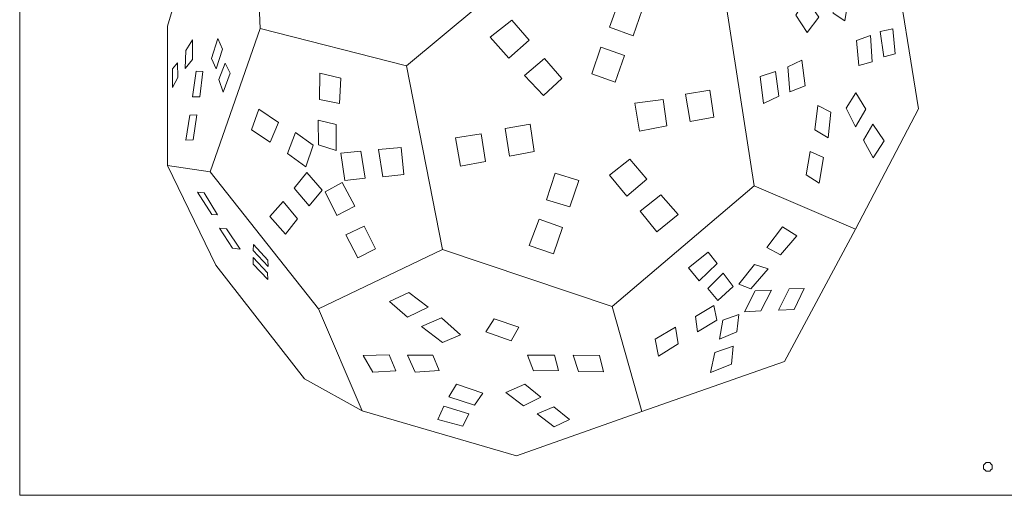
# Model space of a CAD drawing. Header units: millimetres. Extents: x -153 to 179, y -214 to 212.
# Tile 27 of 33: x -152 to -28, y 87 to 147. Entities that reach past the tile are written whole.
import ezdxf

# ---------------------------------------------------------------- set-up
doc = ezdxf.new("R2010")
doc.units = ezdxf.units.MM
doc.header["$MEASUREMENT"] = 0
doc.layers.add('Layer 1', color=7, linetype='Continuous')

msp = doc.modelspace()

# ---------------------------------------------------------------- linework, layer by layer
at = {"layer": 'Layer 1', "color": 1, "lineweight": 9}
for points, knots in [([(-151.5516, 212.2523), (-151.5516, 212.2523), (-26.5516, 212.2523), (-26.5516, 212.2523), (-26.5516, 212.2523), (-26.5516, 212.2523), (-26.5516, 87.2523), (-26.5516, 87.2523), (-26.5516, 87.2523), (-26.5516, 87.2523), (-151.5516, 87.2523), (-151.5516, 87.2523), (-151.5516, 87.2523), (-151.5516, 87.2523), (-151.5516, 212.2523), (-151.5516, 212.2523)], [0, 0, 0, 0, 0.2, 0.2, 0.2, 0.2, 0.4, 0.4, 0.4, 0.4, 0.6, 0.6, 0.6, 0.6, 1, 1, 1, 1]), ([(-29.573, 91.0516), (-29.573, 91.0516), (-29.573, 90.8238), (-29.573, 90.8238), (-29.573, 90.8238), (-29.573, 90.8238), (-29.573, 90.596), (-29.573, 90.596), (-29.573, 90.596), (-29.573, 90.596), (-29.7341, 90.4349), (-29.7341, 90.4349), (-29.7341, 90.4349), (-29.7341, 90.4349), (-29.8952, 90.2738), (-29.8952, 90.2738), (-29.8952, 90.2738), (-29.8952, 90.2738), (-30.123, 90.2738), (-30.123, 90.2738), (-30.123, 90.2738), (-30.123, 90.2738), (-30.3509, 90.2738), (-30.3509, 90.2738), (-30.3509, 90.2738), (-30.3509, 90.2738), (-30.512, 90.4349), (-30.512, 90.4349), (-30.512, 90.4349), (-30.512, 90.4349), (-30.673, 90.596), (-30.673, 90.596), (-30.673, 90.596), (-30.673, 90.596), (-30.673, 90.8238), (-30.673, 90.8238), (-30.673, 90.8238), (-30.673, 90.8238), (-30.673, 91.0516), (-30.673, 91.0516), (-30.673, 91.0516), (-30.673, 91.0516), (-30.512, 91.2127), (-30.512, 91.2127), (-30.512, 91.2127), (-30.512, 91.2127), (-30.3509, 91.3738), (-30.3509, 91.3738), (-30.3509, 91.3738), (-30.3509, 91.3738), (-30.123, 91.3738), (-30.123, 91.3738), (-30.123, 91.3738), (-30.123, 91.3738), (-29.8952, 91.3738), (-29.8952, 91.3738), (-29.8952, 91.3738), (-29.8952, 91.3738), (-29.7341, 91.2127), (-29.7341, 91.2127), (-29.7341, 91.2127), (-29.7341, 91.2127), (-29.573, 91.0516), (-29.573, 91.0516)], [0, 0, 0, 0, 0.05882353, 0.05882353, 0.05882353, 0.05882353, 0.11764706, 0.11764706, 0.11764706, 0.11764706, 0.17647059, 0.17647059, 0.17647059, 0.17647059, 0.23529412, 0.23529412, 0.23529412, 0.23529412, 0.29411765, 0.29411765, 0.29411765, 0.29411765, 0.35294118, 0.35294118, 0.35294118, 0.35294118, 0.41176471, 0.41176471, 0.41176471, 0.41176471, 0.47058824, 0.47058824, 0.47058824, 0.47058824, 0.52941176, 0.52941176, 0.52941176, 0.52941176, 0.58823529, 0.58823529, 0.58823529, 0.58823529, 0.64705882, 0.64705882, 0.64705882, 0.64705882, 0.70588235, 0.70588235, 0.70588235, 0.70588235, 0.76470588, 0.76470588, 0.76470588, 0.76470588, 0.82352941, 0.82352941, 0.82352941, 0.82352941, 0.88235294, 0.88235294, 0.88235294, 0.88235294, 1, 1, 1, 1])]:
    msp.add_open_spline(points, degree=3, knots=knots, dxfattribs=at)
at = {"layer": 'Layer 1', "color": 5, "lineweight": 9}
for points, knots in [([(-122.1803, 164.9137), (-122.1803, 164.9137), (-121.3986, 145.8586), (-121.3986, 145.8586), (-121.3986, 145.8586), (-121.3986, 145.8586), (-103.0276, 141.1682), (-103.0276, 141.1682), (-103.0276, 141.1682), (-103.0276, 141.1682), (-85.1451, 156.119), (-85.1451, 156.119), (-85.1451, 156.119), (-85.1451, 156.119), (-87.0995, 175.7603), (-87.0995, 175.7603)], [0, 0, 0, 0, 0.2, 0.2, 0.2, 0.2, 0.4, 0.4, 0.4, 0.4, 0.6, 0.6, 0.6, 0.6, 1, 1, 1, 1]), ([(-121.3986, 145.8586), (-121.3986, 145.8586), (-127.6525, 127.8785), (-127.6525, 127.8785), (-127.6525, 127.8785), (-127.6525, 127.8785), (-133.027, 128.6602), (-133.027, 128.6602), (-133.027, 128.6602), (-133.027, 128.6602), (-133.027, 146.1517), (-133.027, 146.1517), (-133.027, 146.1517), (-133.027, 146.1517), (-127.7502, 163.8388), (-127.7502, 163.8388)], [0, 0, 0, 0, 0.2, 0.2, 0.2, 0.2, 0.4, 0.4, 0.4, 0.4, 0.6, 0.6, 0.6, 0.6, 1, 1, 1, 1]), ([(-53.289, 162.8616), (-53.289, 162.8616), (-41.9536, 155.3372), (-41.9536, 155.3372), (-41.9536, 155.3372), (-41.9536, 155.3372), (-38.8266, 135.7936), (-38.8266, 135.7936), (-38.8266, 135.7936), (-38.8266, 135.7936), (-46.7418, 120.6474), (-46.7418, 120.6474)], [0, 0, 0, 0, 0.25, 0.25, 0.25, 0.25, 0.5, 0.5, 0.5, 0.5, 1, 1, 1, 1]), ([(-47.5748, 149.932), (-47.5748, 149.932), (-49.1872, 151.0558), (-49.1872, 151.0558), (-49.1872, 151.0558), (-49.1872, 151.0558), (-49.5292, 147.7822), (-49.5292, 147.7822), (-49.5292, 147.7822), (-49.5292, 147.7822), (-48.0634, 146.805), (-48.0634, 146.805), (-48.0634, 146.805), (-48.0634, 146.805), (-47.5748, 149.932), (-47.5748, 149.932)], [0, 0, 0, 0, 0.2, 0.2, 0.2, 0.2, 0.4, 0.4, 0.4, 0.4, 0.6, 0.6, 0.6, 0.6, 1, 1, 1, 1]), ([(-54.2196, 147.5379), (-54.2196, 147.5379), (-52.9493, 149.6877), (-52.9493, 149.6877), (-52.9493, 149.6877), (-52.9493, 149.6877), (-51.337, 147.2936), (-51.337, 147.2936), (-51.337, 147.2936), (-51.337, 147.2936), (-52.8028, 145.3393), (-52.8028, 145.3393), (-52.8028, 145.3393), (-52.8028, 145.3393), (-54.2196, 147.5379), (-54.2196, 147.5379)], [0, 0, 0, 0, 0.2, 0.2, 0.2, 0.2, 0.4, 0.4, 0.4, 0.4, 0.6, 0.6, 0.6, 0.6, 1, 1, 1, 1]), ([(-76.362, 149.3915), (-76.362, 149.3915), (-73.4794, 148.2189), (-73.4794, 148.2189), (-73.4794, 148.2189), (-73.4794, 148.2189), (-74.6276, 144.9454), (-74.6276, 144.9454), (-74.6276, 144.9454), (-74.6276, 144.9454), (-77.5835, 146.0447), (-77.5835, 146.0447), (-77.5835, 146.0447), (-77.5835, 146.0447), (-76.362, 149.3915), (-76.362, 149.3915)], [0, 0, 0, 0, 0.2, 0.2, 0.2, 0.2, 0.4, 0.4, 0.4, 0.4, 0.6, 0.6, 0.6, 0.6, 1, 1, 1, 1]), ([(-92.5588, 144.7744), (-92.5588, 144.7744), (-89.8227, 146.9241), (-89.8227, 146.9241), (-89.8227, 146.9241), (-89.8227, 146.9241), (-87.6729, 144.3835), (-87.6729, 144.3835), (-87.6729, 144.3835), (-87.6729, 144.3835), (-90.2136, 142.1359), (-90.2136, 142.1359), (-90.2136, 142.1359), (-90.2136, 142.1359), (-92.5588, 144.7744), (-92.5588, 144.7744)], [0, 0, 0, 0, 0.2, 0.2, 0.2, 0.2, 0.4, 0.4, 0.4, 0.4, 0.6, 0.6, 0.6, 0.6, 1, 1, 1, 1]), ([(-42.0538, 145.8278), (-42.0538, 145.8278), (-43.6172, 145.4858), (-43.6172, 145.4858), (-43.6172, 145.4858), (-43.6172, 145.4858), (-43.1775, 142.31), (-43.1775, 142.31), (-43.1775, 142.31), (-43.1775, 142.31), (-41.7606, 142.7008), (-41.7606, 142.7008), (-41.7606, 142.7008), (-41.7606, 142.7008), (-42.0538, 145.8278), (-42.0538, 145.8278)], [0, 0, 0, 0, 0.2, 0.2, 0.2, 0.2, 0.4, 0.4, 0.4, 0.4, 0.6, 0.6, 0.6, 0.6, 1, 1, 1, 1]), ([(-127.4801, 142.1033), (-127.4801, 142.1033), (-126.6983, 144.6195), (-126.6983, 144.6195), (-126.6983, 144.6195), (-126.6983, 144.6195), (-126.1364, 143.2759), (-126.1364, 143.2759), (-126.1364, 143.2759), (-126.1364, 143.2759), (-126.9182, 140.8085), (-126.9182, 140.8085), (-126.9182, 140.8085), (-126.9182, 140.8085), (-127.4801, 142.1033), (-127.4801, 142.1033)], [0, 0, 0, 0, 0.2, 0.2, 0.2, 0.2, 0.4, 0.4, 0.4, 0.4, 0.6, 0.6, 0.6, 0.6, 1, 1, 1, 1]), ([(-44.8387, 144.9972), (-44.8387, 144.9972), (-46.5976, 144.362), (-46.5976, 144.362), (-46.5976, 144.362), (-46.5976, 144.362), (-46.3045, 141.2351), (-46.3045, 141.2351), (-46.3045, 141.2351), (-46.3045, 141.2351), (-44.6433, 141.6748), (-44.6433, 141.6748), (-44.6433, 141.6748), (-44.6433, 141.6748), (-44.8387, 144.9972), (-44.8387, 144.9972)], [0, 0, 0, 0, 0.2, 0.2, 0.2, 0.2, 0.4, 0.4, 0.4, 0.4, 0.6, 0.6, 0.6, 0.6, 1, 1, 1, 1]), ([(-130.7292, 143.0805), (-130.7292, 143.0805), (-129.8742, 144.4485), (-129.8742, 144.4485), (-129.8742, 144.4485), (-129.8742, 144.4485), (-129.8742, 141.9567), (-129.8742, 141.9567), (-129.8742, 141.9567), (-129.8742, 141.9567), (-130.7781, 140.8574), (-130.7781, 140.8574), (-130.7781, 140.8574), (-130.7781, 140.8574), (-130.7292, 143.0805), (-130.7292, 143.0805)], [0, 0, 0, 0, 0.2, 0.2, 0.2, 0.2, 0.4, 0.4, 0.4, 0.4, 0.6, 0.6, 0.6, 0.6, 1, 1, 1, 1]), ([(-79.8066, 140.1816), (-79.8066, 140.1816), (-78.6584, 143.504), (-78.6584, 143.504), (-78.6584, 143.504), (-78.6584, 143.504), (-75.678, 142.4535), (-75.678, 142.4535), (-75.678, 142.4535), (-75.678, 142.4535), (-76.8507, 139.1311), (-76.8507, 139.1311), (-76.8507, 139.1311), (-76.8507, 139.1311), (-79.8066, 140.1816), (-79.8066, 140.1816)], [0, 0, 0, 0, 0.2, 0.2, 0.2, 0.2, 0.4, 0.4, 0.4, 0.4, 0.6, 0.6, 0.6, 0.6, 1, 1, 1, 1]), ([(-88.2377, 139.9576), (-88.2377, 139.9576), (-85.7186, 142.0871), (-85.7186, 142.0871), (-85.7186, 142.0871), (-85.7186, 142.0871), (-83.5688, 139.5953), (-83.5688, 139.5953), (-83.5688, 139.5953), (-83.5688, 139.5953), (-85.8651, 137.4455), (-85.8651, 137.4455), (-85.8651, 137.4455), (-85.8651, 137.4455), (-88.2377, 139.9576), (-88.2377, 139.9576)], [0, 0, 0, 0, 0.2, 0.2, 0.2, 0.2, 0.4, 0.4, 0.4, 0.4, 0.6, 0.6, 0.6, 0.6, 1, 1, 1, 1]), ([(-132.366, 140.8085), (-132.366, 140.8085), (-131.7552, 141.5414), (-131.7552, 141.5414), (-131.7552, 141.5414), (-131.7552, 141.5414), (-131.7064, 139.7092), (-131.7064, 139.7092), (-131.7064, 139.7092), (-131.7064, 139.7092), (-132.3904, 138.4633), (-132.3904, 138.4633), (-132.3904, 138.4633), (-132.3904, 138.4633), (-132.366, 140.8085), (-132.366, 140.8085)], [0, 0, 0, 0, 0.2, 0.2, 0.2, 0.2, 0.4, 0.4, 0.4, 0.4, 0.6, 0.6, 0.6, 0.6, 1, 1, 1, 1]), ([(-125.7944, 141.517), (-125.7944, 141.517), (-125.1349, 140.2467), (-125.1349, 140.2467), (-125.1349, 140.2467), (-125.1349, 140.2467), (-126.0388, 137.8526), (-126.0388, 137.8526), (-126.0388, 137.8526), (-126.0388, 137.8526), (-126.5762, 139.4405), (-126.5762, 139.4405), (-126.5762, 139.4405), (-126.5762, 139.4405), (-125.7944, 141.517), (-125.7944, 141.517)], [0, 0, 0, 0, 0.2, 0.2, 0.2, 0.2, 0.4, 0.4, 0.4, 0.4, 0.6, 0.6, 0.6, 0.6, 1, 1, 1, 1]), ([(-114.0695, 110.6801), (-114.0695, 110.6801), (-98.5324, 118.1066), (-98.5324, 118.1066), (-98.5324, 118.1066), (-98.5324, 118.1066), (-103.0276, 141.1682), (-103.0276, 141.1682)], [0, 0, 0, 0, 0.33333333, 0.33333333, 0.33333333, 0.33333333, 1, 1, 1, 1]), ([(-53.4379, 141.8703), (-53.4379, 141.8703), (-55.1968, 141.0396), (-55.1968, 141.0396), (-55.1968, 141.0396), (-55.1968, 141.0396), (-54.9525, 137.9126), (-54.9525, 137.9126), (-54.9525, 137.9126), (-54.9525, 137.9126), (-53.0471, 138.6455), (-53.0471, 138.6455), (-53.0471, 138.6455), (-53.0471, 138.6455), (-53.4379, 141.8703), (-53.4379, 141.8703)], [0, 0, 0, 0, 0.2, 0.2, 0.2, 0.2, 0.4, 0.4, 0.4, 0.4, 0.6, 0.6, 0.6, 0.6, 1, 1, 1, 1]), ([(-129.4344, 140.491), (-129.4344, 140.491), (-128.5794, 140.4421), (-128.5794, 140.4421), (-128.5794, 140.4421), (-128.5794, 140.4421), (-128.9459, 137.2662), (-128.9459, 137.2662), (-128.9459, 137.2662), (-128.9459, 137.2662), (-129.8742, 137.2662), (-129.8742, 137.2662), (-129.8742, 137.2662), (-129.8742, 137.2662), (-129.4344, 140.491), (-129.4344, 140.491)], [0, 0, 0, 0, 0.2, 0.2, 0.2, 0.2, 0.4, 0.4, 0.4, 0.4, 0.6, 0.6, 0.6, 0.6, 1, 1, 1, 1]), ([(-113.9218, 140.2465), (-113.9218, 140.2465), (-111.259, 139.6114), (-111.259, 139.6114), (-111.259, 139.6114), (-111.259, 139.6114), (-111.43, 136.4355), (-111.43, 136.4355), (-111.43, 136.4355), (-111.43, 136.4355), (-113.9462, 136.9486), (-113.9462, 136.9486), (-113.9462, 136.9486), (-113.9462, 136.9486), (-113.9218, 140.2465), (-113.9218, 140.2465)], [0, 0, 0, 0, 0.2, 0.2, 0.2, 0.2, 0.4, 0.4, 0.4, 0.4, 0.6, 0.6, 0.6, 0.6, 1, 1, 1, 1]), ([(-58.6658, 139.8182), (-58.6658, 139.8182), (-56.7603, 140.4533), (-56.7603, 140.4533), (-56.7603, 140.4533), (-56.7603, 140.4533), (-56.3206, 137.3752), (-56.3206, 137.3752), (-56.3206, 137.3752), (-56.3206, 137.3752), (-58.275, 136.4469), (-58.275, 136.4469), (-58.275, 136.4469), (-58.275, 136.4469), (-58.6658, 139.8182), (-58.6658, 139.8182)], [0, 0, 0, 0, 0.2, 0.2, 0.2, 0.2, 0.4, 0.4, 0.4, 0.4, 0.6, 0.6, 0.6, 0.6, 1, 1, 1, 1]), ([(-68.0557, 137.6167), (-68.0557, 137.6167), (-64.9775, 138.1053), (-64.9775, 138.1053), (-64.9775, 138.1053), (-64.9775, 138.1053), (-64.489, 134.734), (-64.489, 134.734), (-64.489, 134.734), (-64.489, 134.734), (-67.4694, 134.1965), (-67.4694, 134.1965), (-67.4694, 134.1965), (-67.4694, 134.1965), (-68.0557, 137.6167), (-68.0557, 137.6167)], [0, 0, 0, 0, 0.2, 0.2, 0.2, 0.2, 0.4, 0.4, 0.4, 0.4, 0.6, 0.6, 0.6, 0.6, 1, 1, 1, 1]), ([(-45.425, 135.7141), (-45.425, 135.7141), (-46.6953, 137.7662), (-46.6953, 137.7662), (-46.6953, 137.7662), (-46.6953, 137.7662), (-47.9168, 135.8607), (-47.9168, 135.8607), (-47.9168, 135.8607), (-47.9168, 135.8607), (-46.7442, 133.5154), (-46.7442, 133.5154), (-46.7442, 133.5154), (-46.7442, 133.5154), (-45.425, 135.7141), (-45.425, 135.7141)], [0, 0, 0, 0, 0.2, 0.2, 0.2, 0.2, 0.4, 0.4, 0.4, 0.4, 0.6, 0.6, 0.6, 0.6, 1, 1, 1, 1]), ([(-74.4073, 136.4929), (-74.4073, 136.4929), (-70.8406, 136.9327), (-70.8406, 136.9327), (-70.8406, 136.9327), (-70.8406, 136.9327), (-70.4009, 133.6591), (-70.4009, 133.6591), (-70.4009, 133.6591), (-70.4009, 133.6591), (-73.821, 132.9751), (-73.821, 132.9751), (-73.821, 132.9751), (-73.821, 132.9751), (-74.4073, 136.4929), (-74.4073, 136.4929)], [0, 0, 0, 0, 0.2, 0.2, 0.2, 0.2, 0.4, 0.4, 0.4, 0.4, 0.6, 0.6, 0.6, 0.6, 1, 1, 1, 1]), ([(-51.8255, 133.1246), (-51.8255, 133.1246), (-51.4346, 136.2027), (-51.4346, 136.2027), (-51.4346, 136.2027), (-51.4346, 136.2027), (-49.8223, 135.3721), (-49.8223, 135.3721), (-49.8223, 135.3721), (-49.8223, 135.3721), (-50.1643, 132.1474), (-50.1643, 132.1474), (-50.1643, 132.1474), (-50.1643, 132.1474), (-51.8255, 133.1246), (-51.8255, 133.1246)], [0, 0, 0, 0, 0.2, 0.2, 0.2, 0.2, 0.4, 0.4, 0.4, 0.4, 0.6, 0.6, 0.6, 0.6, 1, 1, 1, 1]), ([(-130.2162, 134.9943), (-130.2162, 134.9943), (-129.3367, 135.0187), (-129.3367, 135.0187), (-129.3367, 135.0187), (-129.3367, 135.0187), (-129.8009, 131.8673), (-129.8009, 131.8673), (-129.8009, 131.8673), (-129.8009, 131.8673), (-130.7048, 131.8429), (-130.7048, 131.8429), (-130.7048, 131.8429), (-130.7048, 131.8429), (-130.2162, 134.9943), (-130.2162, 134.9943)], [0, 0, 0, 0, 0.2, 0.2, 0.2, 0.2, 0.4, 0.4, 0.4, 0.4, 0.6, 0.6, 0.6, 0.6, 1, 1, 1, 1]), ([(-121.5439, 135.727), (-121.5439, 135.727), (-119.1009, 134.0413), (-119.1009, 134.0413), (-119.1009, 134.0413), (-119.1009, 134.0413), (-120.1513, 131.5739), (-120.1513, 131.5739), (-120.1513, 131.5739), (-120.1513, 131.5739), (-122.4966, 133.1374), (-122.4966, 133.1374), (-122.4966, 133.1374), (-122.4966, 133.1374), (-121.5439, 135.727), (-121.5439, 135.727)], [0, 0, 0, 0, 0.2, 0.2, 0.2, 0.2, 0.4, 0.4, 0.4, 0.4, 0.6, 0.6, 0.6, 0.6, 1, 1, 1, 1]), ([(-111.8453, 133.7971), (-111.8453, 133.7971), (-114.1173, 134.3345), (-114.1173, 134.3345), (-114.1173, 134.3345), (-114.1173, 134.3345), (-114.0928, 131.2564), (-114.0928, 131.2564), (-114.0928, 131.2564), (-114.0928, 131.2564), (-111.8697, 130.5235), (-111.8697, 130.5235), (-111.8697, 130.5235), (-111.8697, 130.5235), (-111.8453, 133.7971), (-111.8453, 133.7971)], [0, 0, 0, 0, 0.2, 0.2, 0.2, 0.2, 0.4, 0.4, 0.4, 0.4, 0.6, 0.6, 0.6, 0.6, 1, 1, 1, 1]), ([(-90.6533, 133.2925), (-90.6533, 133.2925), (-87.5263, 133.8543), (-87.5263, 133.8543), (-87.5263, 133.8543), (-87.5263, 133.8543), (-87.0133, 130.4098), (-87.0133, 130.4098), (-87.0133, 130.4098), (-87.0133, 130.4098), (-90.1158, 129.8235), (-90.1158, 129.8235), (-90.1158, 129.8235), (-90.1158, 129.8235), (-90.6533, 133.2925), (-90.6533, 133.2925)], [0, 0, 0, 0, 0.2, 0.2, 0.2, 0.2, 0.4, 0.4, 0.4, 0.4, 0.6, 0.6, 0.6, 0.6, 1, 1, 1, 1]), ([(-43.1286, 131.7565), (-43.1286, 131.7565), (-44.5455, 133.8574), (-44.5455, 133.8574), (-44.5455, 133.8574), (-44.5455, 133.8574), (-45.7182, 131.8542), (-45.7182, 131.8542), (-45.7182, 131.8542), (-45.7182, 131.8542), (-44.4967, 129.6067), (-44.4967, 129.6067), (-44.4967, 129.6067), (-44.4967, 129.6067), (-43.1286, 131.7565), (-43.1286, 131.7565)], [0, 0, 0, 0, 0.2, 0.2, 0.2, 0.2, 0.4, 0.4, 0.4, 0.4, 0.6, 0.6, 0.6, 0.6, 1, 1, 1, 1]), ([(-117.9527, 130.157), (-117.9527, 130.157), (-116.9755, 132.7954), (-116.9755, 132.7954), (-116.9755, 132.7954), (-116.9755, 132.7954), (-114.7524, 131.2319), (-114.7524, 131.2319), (-114.7524, 131.2319), (-114.7524, 131.2319), (-115.6807, 128.4957), (-115.6807, 128.4957), (-115.6807, 128.4957), (-115.6807, 128.4957), (-117.9527, 130.157), (-117.9527, 130.157)], [0, 0, 0, 0, 0.2, 0.2, 0.2, 0.2, 0.4, 0.4, 0.4, 0.4, 0.6, 0.6, 0.6, 0.6, 1, 1, 1, 1]), ([(-96.9072, 132.1198), (-96.9072, 132.1198), (-93.6826, 132.6573), (-93.6826, 132.6573), (-93.6826, 132.6573), (-93.6826, 132.6573), (-93.1207, 129.1639), (-93.1207, 129.1639), (-93.1207, 129.1639), (-93.1207, 129.1639), (-96.2721, 128.5776), (-96.2721, 128.5776), (-96.2721, 128.5776), (-96.2721, 128.5776), (-96.9072, 132.1198), (-96.9072, 132.1198)], [0, 0, 0, 0, 0.2, 0.2, 0.2, 0.2, 0.4, 0.4, 0.4, 0.4, 0.6, 0.6, 0.6, 0.6, 1, 1, 1, 1]), ([(-103.7227, 130.923), (-103.7227, 130.923), (-106.5565, 130.6787), (-106.5565, 130.6787), (-106.5565, 130.6787), (-106.5565, 130.6787), (-106.0191, 127.2586), (-106.0191, 127.2586), (-106.0191, 127.2586), (-106.0191, 127.2586), (-103.3807, 127.5517), (-103.3807, 127.5517), (-103.3807, 127.5517), (-103.3807, 127.5517), (-103.7227, 130.923), (-103.7227, 130.923)], [0, 0, 0, 0, 0.2, 0.2, 0.2, 0.2, 0.4, 0.4, 0.4, 0.4, 0.6, 0.6, 0.6, 0.6, 1, 1, 1, 1]), ([(-111.2714, 130.2023), (-111.2714, 130.2023), (-108.7796, 130.4588), (-108.7796, 130.4588), (-108.7796, 130.4588), (-108.7796, 130.4588), (-108.2421, 127.0876), (-108.2421, 127.0876), (-108.2421, 127.0876), (-108.2421, 127.0876), (-110.7828, 126.7944), (-110.7828, 126.7944), (-110.7828, 126.7944), (-110.7828, 126.7944), (-111.2714, 130.2023), (-111.2714, 130.2023)], [0, 0, 0, 0, 0.2, 0.2, 0.2, 0.2, 0.4, 0.4, 0.4, 0.4, 0.6, 0.6, 0.6, 0.6, 1, 1, 1, 1]), ([(-50.7506, 129.6555), (-50.7506, 129.6555), (-52.4118, 130.4373), (-52.4118, 130.4373), (-52.4118, 130.4373), (-52.4118, 130.4373), (-52.9004, 127.5057), (-52.9004, 127.5057), (-52.9004, 127.5057), (-52.9004, 127.5057), (-51.288, 126.4308), (-51.288, 126.4308), (-51.288, 126.4308), (-51.288, 126.4308), (-50.7506, 129.6555), (-50.7506, 129.6555)], [0, 0, 0, 0, 0.2, 0.2, 0.2, 0.2, 0.4, 0.4, 0.4, 0.4, 0.6, 0.6, 0.6, 0.6, 1, 1, 1, 1]), ([(-127.6525, 127.8785), (-127.6525, 127.8785), (-114.0695, 110.6801), (-114.0695, 110.6801), (-114.0695, 110.6801), (-114.0695, 110.6801), (-108.5974, 97.879), (-108.5974, 97.879), (-108.5974, 97.879), (-108.5974, 97.879), (-115.8285, 101.8854), (-115.8285, 101.8854), (-115.8285, 101.8854), (-115.8285, 101.8854), (-126.9684, 116.1523), (-126.9684, 116.1523), (-126.9684, 116.1523), (-126.9684, 116.1523), (-133.027, 128.6602), (-133.027, 128.6602)], [0, 0, 0, 0, 0.16666667, 0.16666667, 0.16666667, 0.16666667, 0.33333333, 0.33333333, 0.33333333, 0.33333333, 0.5, 0.5, 0.5, 0.5, 0.66666667, 0.66666667, 0.66666667, 0.66666667, 1, 1, 1, 1]), ([(-77.5589, 127.4294), (-77.5589, 127.4294), (-75.0426, 129.4571), (-75.0426, 129.4571), (-75.0426, 129.4571), (-75.0426, 129.4571), (-72.8929, 126.9408), (-72.8929, 126.9408), (-72.8929, 126.9408), (-72.8929, 126.9408), (-75.3847, 124.791), (-75.3847, 124.791), (-75.3847, 124.791), (-75.3847, 124.791), (-77.5589, 127.4294), (-77.5589, 127.4294)], [0, 0, 0, 0, 0.2, 0.2, 0.2, 0.2, 0.4, 0.4, 0.4, 0.4, 0.6, 0.6, 0.6, 0.6, 1, 1, 1, 1]), ([(-117.1223, 125.8205), (-117.1223, 125.8205), (-115.5221, 127.7749), (-115.5221, 127.7749), (-115.5221, 127.7749), (-115.5221, 127.7749), (-113.6166, 125.564), (-113.6166, 125.564), (-113.6166, 125.564), (-113.6166, 125.564), (-115.229, 123.5974), (-115.229, 123.5974), (-115.229, 123.5974), (-115.229, 123.5974), (-117.1223, 125.8205), (-117.1223, 125.8205)], [0, 0, 0, 0, 0.2, 0.2, 0.2, 0.2, 0.4, 0.4, 0.4, 0.4, 0.6, 0.6, 0.6, 0.6, 1, 1, 1, 1]), ([(-84.3993, 127.6981), (-84.3993, 127.6981), (-81.4189, 126.7698), (-81.4189, 126.7698), (-81.4189, 126.7698), (-81.4189, 126.7698), (-82.5427, 123.4718), (-82.5427, 123.4718), (-82.5427, 123.4718), (-82.5427, 123.4718), (-85.4987, 124.3513), (-85.4987, 124.3513), (-85.4987, 124.3513), (-85.4987, 124.3513), (-84.3993, 127.6981), (-84.3993, 127.6981)], [0, 0, 0, 0, 0.2, 0.2, 0.2, 0.2, 0.4, 0.4, 0.4, 0.4, 0.6, 0.6, 0.6, 0.6, 1, 1, 1, 1]), ([(-111.1004, 126.5136), (-111.1004, 126.5136), (-109.5369, 123.5576), (-109.5369, 123.5576), (-109.5369, 123.5576), (-109.5369, 123.5576), (-111.7845, 122.385), (-111.7845, 122.385), (-111.7845, 122.385), (-111.7845, 122.385), (-113.2502, 125.3654), (-113.2502, 125.3654), (-113.2502, 125.3654), (-113.2502, 125.3654), (-111.1004, 126.5136), (-111.1004, 126.5136)], [0, 0, 0, 0, 0.2, 0.2, 0.2, 0.2, 0.4, 0.4, 0.4, 0.4, 0.6, 0.6, 0.6, 0.6, 1, 1, 1, 1]), ([(-73.5165, 97.7813), (-73.5165, 97.7813), (-55.6342, 104.0353), (-55.6342, 104.0353), (-55.6342, 104.0353), (-55.6342, 104.0353), (-46.7418, 120.6474), (-46.7418, 120.6474), (-46.7418, 120.6474), (-46.7418, 120.6474), (-59.4452, 126.1196), (-59.4452, 126.1196), (-59.4452, 126.1196), (-59.4452, 126.1196), (-77.2298, 110.9732), (-77.2298, 110.9732)], [0, 0, 0, 0, 0.2, 0.2, 0.2, 0.2, 0.4, 0.4, 0.4, 0.4, 0.6, 0.6, 0.6, 0.6, 1, 1, 1, 1]), ([(-127.4588, 122.5232), (-127.4588, 122.5232), (-129.2665, 125.3081), (-129.2665, 125.3081), (-129.2665, 125.3081), (-129.2665, 125.3081), (-128.4359, 125.2104), (-128.4359, 125.2104), (-128.4359, 125.2104), (-128.4359, 125.2104), (-126.7259, 122.4743), (-126.7259, 122.4743), (-126.7259, 122.4743), (-126.7259, 122.4743), (-127.4588, 122.5232), (-127.4588, 122.5232)], [0, 0, 0, 0, 0.2, 0.2, 0.2, 0.2, 0.4, 0.4, 0.4, 0.4, 0.6, 0.6, 0.6, 0.6, 1, 1, 1, 1]), ([(-73.7234, 122.9101), (-73.7234, 122.9101), (-71.1339, 124.9621), (-71.1339, 124.9621), (-71.1339, 124.9621), (-71.1339, 124.9621), (-68.9841, 122.5192), (-68.9841, 122.5192), (-68.9841, 122.5192), (-68.9841, 122.5192), (-71.6225, 120.3205), (-71.6225, 120.3205), (-71.6225, 120.3205), (-71.6225, 120.3205), (-73.7234, 122.9101), (-73.7234, 122.9101)], [0, 0, 0, 0, 0.2, 0.2, 0.2, 0.2, 0.4, 0.4, 0.4, 0.4, 0.6, 0.6, 0.6, 0.6, 1, 1, 1, 1]), ([(-120.1759, 122.2783), (-120.1759, 122.2783), (-118.5147, 124.1594), (-118.5147, 124.1594), (-118.5147, 124.1594), (-118.5147, 124.1594), (-116.6947, 121.9729), (-116.6947, 121.9729), (-116.6947, 121.9729), (-116.6947, 121.9729), (-118.1971, 120.0307), (-118.1971, 120.0307), (-118.1971, 120.0307), (-118.1971, 120.0307), (-120.1759, 122.2783), (-120.1759, 122.2783)], [0, 0, 0, 0, 0.2, 0.2, 0.2, 0.2, 0.4, 0.4, 0.4, 0.4, 0.6, 0.6, 0.6, 0.6, 1, 1, 1, 1]), ([(-110.6363, 119.9664), (-110.6363, 119.9664), (-108.3399, 121.0413), (-108.3399, 121.0413), (-108.3399, 121.0413), (-108.3399, 121.0413), (-106.9474, 118.2075), (-106.9474, 118.2075), (-106.9474, 118.2075), (-106.9474, 118.2075), (-109.1461, 117.0593), (-109.1461, 117.0593), (-109.1461, 117.0593), (-109.1461, 117.0593), (-110.6363, 119.9664), (-110.6363, 119.9664)], [0, 0, 0, 0, 0.2, 0.2, 0.2, 0.2, 0.4, 0.4, 0.4, 0.4, 0.6, 0.6, 0.6, 0.6, 1, 1, 1, 1]), ([(-86.4025, 121.9083), (-86.4025, 121.9083), (-83.4709, 120.8823), (-83.4709, 120.8823), (-83.4709, 120.8823), (-83.4709, 120.8823), (-84.6191, 117.5843), (-84.6191, 117.5843), (-84.6191, 117.5843), (-84.6191, 117.5843), (-87.6484, 118.6103), (-87.6484, 118.6103), (-87.6484, 118.6103), (-87.6484, 118.6103), (-86.4025, 121.9083), (-86.4025, 121.9083)], [0, 0, 0, 0, 0.2, 0.2, 0.2, 0.2, 0.4, 0.4, 0.4, 0.4, 0.6, 0.6, 0.6, 0.6, 1, 1, 1, 1]), ([(-124.8692, 118.2725), (-124.8692, 118.2725), (-126.4815, 120.8131), (-126.4815, 120.8131), (-126.4815, 120.8131), (-126.4815, 120.8131), (-125.6021, 120.7154), (-125.6021, 120.7154), (-125.6021, 120.7154), (-125.6021, 120.7154), (-123.892, 118.1747), (-123.892, 118.1747), (-123.892, 118.1747), (-123.892, 118.1747), (-124.8692, 118.2725), (-124.8692, 118.2725)], [0, 0, 0, 0, 0.2, 0.2, 0.2, 0.2, 0.4, 0.4, 0.4, 0.4, 0.6, 0.6, 0.6, 0.6, 1, 1, 1, 1]), ([(-54.0729, 119.835), (-54.0729, 119.835), (-55.8807, 120.9587), (-55.8807, 120.9587), (-55.8807, 120.9587), (-55.8807, 120.9587), (-57.8351, 118.3692), (-57.8351, 118.3692), (-57.8351, 118.3692), (-57.8351, 118.3692), (-56.125, 117.4408), (-56.125, 117.4408), (-56.125, 117.4408), (-56.125, 117.4408), (-54.0729, 119.835), (-54.0729, 119.835)], [0, 0, 0, 0, 0.2, 0.2, 0.2, 0.2, 0.4, 0.4, 0.4, 0.4, 0.6, 0.6, 0.6, 0.6, 1, 1, 1, 1]), ([(-120.423, 116.7578), (-120.423, 116.7578), (-122.2308, 118.761), (-122.2308, 118.761), (-122.2308, 118.761), (-122.2308, 118.761), (-122.2797, 117.9793), (-122.2797, 117.9793), (-122.2797, 117.9793), (-122.2797, 117.9793), (-120.3742, 115.9761), (-120.3742, 115.9761), (-120.3742, 115.9761), (-120.3742, 115.9761), (-120.423, 116.7578), (-120.423, 116.7578)], [0, 0, 0, 0, 0.2, 0.2, 0.2, 0.2, 0.4, 0.4, 0.4, 0.4, 0.6, 0.6, 0.6, 0.6, 1, 1, 1, 1]), ([(-98.5324, 118.1066), (-98.5324, 118.1066), (-77.2298, 110.9732), (-77.2298, 110.9732), (-77.2298, 110.9732), (-77.2298, 110.9732), (-73.5165, 97.7813), (-73.5165, 97.7813), (-73.5165, 97.7813), (-73.5165, 97.7813), (-89.2491, 92.2113), (-89.2491, 92.2113), (-89.2491, 92.2113), (-89.2491, 92.2113), (-108.5974, 97.879), (-108.5974, 97.879)], [0, 0, 0, 0, 0.2, 0.2, 0.2, 0.2, 0.4, 0.4, 0.4, 0.4, 0.6, 0.6, 0.6, 0.6, 1, 1, 1, 1]), ([(-67.6558, 115.8285), (-67.6558, 115.8285), (-65.2128, 117.7829), (-65.2128, 117.7829), (-65.2128, 117.7829), (-65.2128, 117.7829), (-64.0891, 116.3659), (-64.0891, 116.3659), (-64.0891, 116.3659), (-64.0891, 116.3659), (-66.3366, 114.1673), (-66.3366, 114.1673), (-66.3366, 114.1673), (-66.3366, 114.1673), (-67.6558, 115.8285), (-67.6558, 115.8285)], [0, 0, 0, 0, 0.2, 0.2, 0.2, 0.2, 0.4, 0.4, 0.4, 0.4, 0.6, 0.6, 0.6, 0.6, 1, 1, 1, 1]), ([(-122.2797, 116.2936), (-122.2797, 116.2936), (-122.2797, 117.0998), (-122.2797, 117.0998), (-122.2797, 117.0998), (-122.2797, 117.0998), (-120.4719, 115.1699), (-120.4719, 115.1699), (-120.4719, 115.1699), (-120.4719, 115.1699), (-120.4231, 114.3393), (-120.4231, 114.3393), (-120.4231, 114.3393), (-120.4231, 114.3393), (-122.2797, 116.2936), (-122.2797, 116.2936)], [0, 0, 0, 0, 0.2, 0.2, 0.2, 0.2, 0.4, 0.4, 0.4, 0.4, 0.6, 0.6, 0.6, 0.6, 1, 1, 1, 1]), ([(-57.6885, 115.6819), (-57.6885, 115.6819), (-59.3986, 116.2194), (-59.3986, 116.2194), (-59.3986, 116.2194), (-59.3986, 116.2194), (-61.353, 113.7764), (-61.353, 113.7764), (-61.353, 113.7764), (-61.353, 113.7764), (-59.8383, 113.1901), (-59.8383, 113.1901), (-59.8383, 113.1901), (-59.8383, 113.1901), (-57.6885, 115.6819), (-57.6885, 115.6819)], [0, 0, 0, 0, 0.2, 0.2, 0.2, 0.2, 0.4, 0.4, 0.4, 0.4, 0.6, 0.6, 0.6, 0.6, 1, 1, 1, 1]), ([(-63.3073, 115.1445), (-63.3073, 115.1445), (-62.0858, 113.4833), (-62.0858, 113.4833), (-62.0858, 113.4833), (-62.0858, 113.4833), (-63.9914, 111.7243), (-63.9914, 111.7243), (-63.9914, 111.7243), (-63.9914, 111.7243), (-65.2617, 113.239), (-65.2617, 113.239), (-65.2617, 113.239), (-65.2617, 113.239), (-63.3073, 115.1445), (-63.3073, 115.1445)], [0, 0, 0, 0, 0.2, 0.2, 0.2, 0.2, 0.4, 0.4, 0.4, 0.4, 0.6, 0.6, 0.6, 0.6, 1, 1, 1, 1]), ([(-105.1544, 111.6031), (-105.1544, 111.6031), (-102.7603, 112.7268), (-102.7603, 112.7268), (-102.7603, 112.7268), (-102.7603, 112.7268), (-100.3174, 110.8702), (-100.3174, 110.8702), (-100.3174, 110.8702), (-100.3174, 110.8702), (-102.9069, 109.5999), (-102.9069, 109.5999), (-102.9069, 109.5999), (-102.9069, 109.5999), (-105.1544, 111.6031), (-105.1544, 111.6031)], [0, 0, 0, 0, 0.2, 0.2, 0.2, 0.2, 0.4, 0.4, 0.4, 0.4, 0.6, 0.6, 0.6, 0.6, 1, 1, 1, 1]), ([(-60.6442, 110.3075), (-60.6442, 110.3075), (-59.3251, 112.9215), (-59.3251, 112.9215), (-59.3251, 112.9215), (-59.3251, 112.9215), (-57.2486, 112.9948), (-57.2486, 112.9948), (-57.2486, 112.9948), (-57.2486, 112.9948), (-58.5921, 110.4052), (-58.5921, 110.4052), (-58.5921, 110.4052), (-58.5921, 110.4052), (-60.6442, 110.3075), (-60.6442, 110.3075)], [0, 0, 0, 0, 0.2, 0.2, 0.2, 0.2, 0.4, 0.4, 0.4, 0.4, 0.6, 0.6, 0.6, 0.6, 1, 1, 1, 1]), ([(-55.0497, 113.1658), (-55.0497, 113.1658), (-53.1442, 113.2146), (-53.1442, 113.2146), (-53.1442, 113.2146), (-53.1442, 113.2146), (-54.4145, 110.6007), (-54.4145, 110.6007), (-54.4145, 110.6007), (-54.4145, 110.6007), (-56.3933, 110.4785), (-56.3933, 110.4785), (-56.3933, 110.4785), (-56.3933, 110.4785), (-55.0497, 113.1658), (-55.0497, 113.1658)], [0, 0, 0, 0, 0.2, 0.2, 0.2, 0.2, 0.4, 0.4, 0.4, 0.4, 0.6, 0.6, 0.6, 0.6, 1, 1, 1, 1]), ([(-66.7759, 109.7212), (-66.7759, 109.7212), (-64.4795, 111.0648), (-64.4795, 111.0648), (-64.4795, 111.0648), (-64.4795, 111.0648), (-64.1131, 109.257), (-64.1131, 109.257), (-64.1131, 109.257), (-64.1131, 109.257), (-66.556, 107.7913), (-66.556, 107.7913), (-66.556, 107.7913), (-66.556, 107.7913), (-66.7759, 109.7212), (-66.7759, 109.7212)], [0, 0, 0, 0, 0.2, 0.2, 0.2, 0.2, 0.4, 0.4, 0.4, 0.4, 0.6, 0.6, 0.6, 0.6, 1, 1, 1, 1]), ([(-63.3802, 109.257), (-63.3802, 109.257), (-63.7955, 106.8629), (-63.7955, 106.8629), (-63.7955, 106.8629), (-63.7955, 106.8629), (-61.5968, 107.7668), (-61.5968, 107.7668), (-61.5968, 107.7668), (-61.5968, 107.7668), (-61.377, 109.941), (-61.377, 109.941), (-61.377, 109.941), (-61.377, 109.941), (-63.3802, 109.257), (-63.3802, 109.257)], [0, 0, 0, 0, 0.2, 0.2, 0.2, 0.2, 0.4, 0.4, 0.4, 0.4, 0.6, 0.6, 0.6, 0.6, 1, 1, 1, 1]), ([(-101.148, 108.4272), (-101.148, 108.4272), (-98.6562, 109.551), (-98.6562, 109.551), (-98.6562, 109.551), (-98.6562, 109.551), (-96.2621, 107.4012), (-96.2621, 107.4012), (-96.2621, 107.4012), (-96.2621, 107.4012), (-98.5096, 106.424), (-98.5096, 106.424), (-98.5096, 106.424), (-98.5096, 106.424), (-101.148, 108.4272), (-101.148, 108.4272)], [0, 0, 0, 0, 0.2, 0.2, 0.2, 0.2, 0.4, 0.4, 0.4, 0.4, 0.6, 0.6, 0.6, 0.6, 1, 1, 1, 1]), ([(-92.0604, 109.4037), (-92.0604, 109.4037), (-88.9578, 108.3777), (-88.9578, 108.3777), (-88.9578, 108.3777), (-88.9578, 108.3777), (-89.9105, 106.6432), (-89.9105, 106.6432), (-89.9105, 106.6432), (-89.9105, 106.6432), (-93.0864, 107.7913), (-93.0864, 107.7913), (-93.0864, 107.7913), (-93.0864, 107.7913), (-92.0604, 109.4037), (-92.0604, 109.4037)], [0, 0, 0, 0, 0.2, 0.2, 0.2, 0.2, 0.4, 0.4, 0.4, 0.4, 0.6, 0.6, 0.6, 0.6, 1, 1, 1, 1]), ([(-71.8572, 106.8385), (-71.8572, 106.8385), (-69.3165, 108.3776), (-69.3165, 108.3776), (-69.3165, 108.3776), (-69.3165, 108.3776), (-68.95, 106.2766), (-68.95, 106.2766), (-68.95, 106.2766), (-68.95, 106.2766), (-71.4418, 104.7131), (-71.4418, 104.7131), (-71.4418, 104.7131), (-71.4418, 104.7131), (-71.8572, 106.8385), (-71.8572, 106.8385)], [0, 0, 0, 0, 0.2, 0.2, 0.2, 0.2, 0.4, 0.4, 0.4, 0.4, 0.6, 0.6, 0.6, 0.6, 1, 1, 1, 1]), ([(-64.3817, 105.1773), (-64.3817, 105.1773), (-62.0609, 105.9591), (-62.0609, 105.9591), (-62.0609, 105.9591), (-62.0609, 105.9591), (-62.2807, 103.736), (-62.2807, 103.736), (-62.2807, 103.736), (-62.2807, 103.736), (-64.9191, 102.6855), (-64.9191, 102.6855), (-64.9191, 102.6855), (-64.9191, 102.6855), (-64.3817, 105.1773), (-64.3817, 105.1773)], [0, 0, 0, 0, 0.2, 0.2, 0.2, 0.2, 0.4, 0.4, 0.4, 0.4, 0.6, 0.6, 0.6, 0.6, 1, 1, 1, 1]), ([(-108.4768, 104.8115), (-108.4768, 104.8115), (-105.2276, 104.9092), (-105.2276, 104.9092), (-105.2276, 104.9092), (-105.2276, 104.9092), (-104.397, 102.8815), (-104.397, 102.8815), (-104.397, 102.8815), (-104.397, 102.8815), (-107.2797, 102.735), (-107.2797, 102.735), (-107.2797, 102.735), (-107.2797, 102.735), (-108.4768, 104.8115), (-108.4768, 104.8115)], [0, 0, 0, 0, 0.2, 0.2, 0.2, 0.2, 0.4, 0.4, 0.4, 0.4, 0.6, 0.6, 0.6, 0.6, 1, 1, 1, 1]), ([(-99.731, 104.8603), (-99.731, 104.8603), (-102.9313, 104.8359), (-102.9313, 104.8359), (-102.9313, 104.8359), (-102.9313, 104.8359), (-101.9541, 102.735), (-101.9541, 102.735), (-101.9541, 102.735), (-101.9541, 102.735), (-98.9248, 102.906), (-98.9248, 102.906), (-98.9248, 102.906), (-98.9248, 102.906), (-99.731, 104.8603), (-99.731, 104.8603)], [0, 0, 0, 0, 0.2, 0.2, 0.2, 0.2, 0.4, 0.4, 0.4, 0.4, 0.6, 0.6, 0.6, 0.6, 1, 1, 1, 1]), ([(-87.8584, 104.8598), (-87.8584, 104.8598), (-84.4871, 104.8598), (-84.4871, 104.8598), (-84.4871, 104.8598), (-84.4871, 104.8598), (-83.9741, 102.9054), (-83.9741, 102.9054), (-83.9741, 102.9054), (-83.9741, 102.9054), (-87.1255, 102.881), (-87.1255, 102.881), (-87.1255, 102.881), (-87.1255, 102.881), (-87.8584, 104.8598), (-87.8584, 104.8598)], [0, 0, 0, 0, 0.2, 0.2, 0.2, 0.2, 0.4, 0.4, 0.4, 0.4, 0.6, 0.6, 0.6, 0.6, 1, 1, 1, 1]), ([(-78.8195, 104.8109), (-78.8195, 104.8109), (-82.1175, 104.8353), (-82.1175, 104.8353), (-82.1175, 104.8353), (-82.1175, 104.8353), (-81.4823, 102.8077), (-81.4823, 102.8077), (-81.4823, 102.8077), (-81.4823, 102.8077), (-78.3309, 102.7588), (-78.3309, 102.7588), (-78.3309, 102.7588), (-78.3309, 102.7588), (-78.8195, 104.8109), (-78.8195, 104.8109)], [0, 0, 0, 0, 0.2, 0.2, 0.2, 0.2, 0.4, 0.4, 0.4, 0.4, 0.6, 0.6, 0.6, 0.6, 1, 1, 1, 1]), ([(-93.4771, 100.072), (-93.4771, 100.072), (-96.7751, 101.1957), (-96.7751, 101.1957), (-96.7751, 101.1957), (-96.7751, 101.1957), (-97.7278, 99.6322), (-97.7278, 99.6322), (-97.7278, 99.6322), (-97.7278, 99.6322), (-94.5275, 98.5573), (-94.5275, 98.5573), (-94.5275, 98.5573), (-94.5275, 98.5573), (-93.4771, 100.072), (-93.4771, 100.072)], [0, 0, 0, 0, 0.2, 0.2, 0.2, 0.2, 0.4, 0.4, 0.4, 0.4, 0.6, 0.6, 0.6, 0.6, 1, 1, 1, 1]), ([(-90.5946, 100.1693), (-90.5946, 100.1693), (-88.2005, 101.1954), (-88.2005, 101.1954), (-88.2005, 101.1954), (-88.2005, 101.1954), (-86.1728, 99.5586), (-86.1728, 99.5586), (-86.1728, 99.5586), (-86.1728, 99.5586), (-88.3471, 98.5081), (-88.3471, 98.5081), (-88.3471, 98.5081), (-88.3471, 98.5081), (-90.5946, 100.1693), (-90.5946, 100.1693)], [0, 0, 0, 0, 0.2, 0.2, 0.2, 0.2, 0.4, 0.4, 0.4, 0.4, 0.6, 0.6, 0.6, 0.6, 1, 1, 1, 1]), ([(-99.0959, 96.7738), (-99.0959, 96.7738), (-98.3386, 98.4595), (-98.3386, 98.4595), (-98.3386, 98.4595), (-98.3386, 98.4595), (-95.236, 97.4823), (-95.236, 97.4823), (-95.236, 97.4823), (-95.236, 97.4823), (-95.9689, 95.9433), (-95.9689, 95.9433), (-95.9689, 95.9433), (-95.9689, 95.9433), (-99.0959, 96.7738), (-99.0959, 96.7738)], [0, 0, 0, 0, 0.2, 0.2, 0.2, 0.2, 0.4, 0.4, 0.4, 0.4, 0.6, 0.6, 0.6, 0.6, 1, 1, 1, 1]), ([(-86.6492, 97.4822), (-86.6492, 97.4822), (-84.5605, 98.3617), (-84.5605, 98.3617), (-84.5605, 98.3617), (-84.5605, 98.3617), (-82.5816, 96.7737), (-82.5816, 96.7737), (-82.5816, 96.7737), (-82.5816, 96.7737), (-84.4994, 95.8332), (-84.4994, 95.8332), (-84.4994, 95.8332), (-84.4994, 95.8332), (-86.6492, 97.4822), (-86.6492, 97.4822)], [0, 0, 0, 0, 0.2, 0.2, 0.2, 0.2, 0.4, 0.4, 0.4, 0.4, 0.6, 0.6, 0.6, 0.6, 1, 1, 1, 1])]:
    msp.add_open_spline(points, degree=3, knots=knots, dxfattribs=at)
msp.add_open_spline([(-62.9631, 148.7902), (-62.9631, 148.7902), (-59.4452, 126.1196), (-59.4452, 126.1196)], degree=3, dxfattribs=at)

doc.saveas('drawing.dxf')
